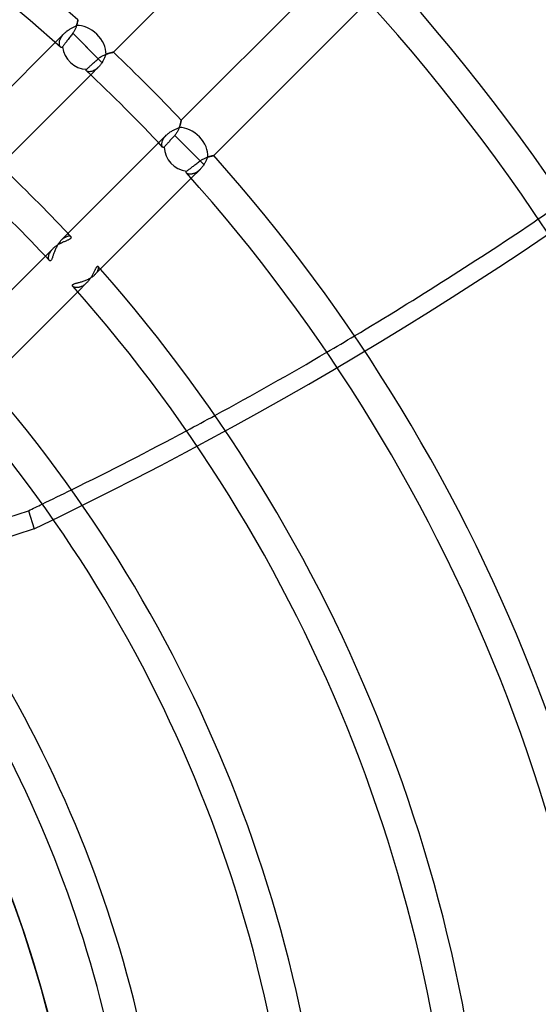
# Model space of a CAD drawing. Header units: millimetres. Extents: x -156 to 156, y -156 to 156.
# Tile 45 of 68: x 34 to 50, y 9 to 40. Entities that reach past the tile are written whole.
import ezdxf

# ---------------------------------------------------------------- set-up
doc = ezdxf.new("R2010")
doc.units = ezdxf.units.MM
doc.layers.add('MAIN-1', color=7, linetype='Continuous')

msp = doc.modelspace()

# ---------------------------------------------------------------- linework, layer by layer
at = {"layer": 'MAIN-1'}
for p, q in [((36.896, 39.017), (41.706, 43.827)), ((43.827, 41.706), (39.017, 36.896)), ((40.034, 35.791), (44.849, 40.606)), ((35.774, 39.952), (35.771, 39.936)), ((35.772, 39.941), (35.775, 39.953)), ((35.778, 39.967), (35.774, 39.952)), ((35.775, 39.953), (35.777, 39.966)), ((35.777, 39.966), (35.78, 39.977)), ((35.781, 39.98), (35.778, 39.967)), ((35.78, 39.977), (35.782, 39.987)), ((35.783, 39.992), (35.781, 39.98)), ((35.782, 39.987), (35.784, 39.997)), ((35.785, 40.003), (35.783, 39.992)), ((35.784, 39.997), (35.786, 40.005)), ((35.787, 40.012), (35.785, 40.003)), ((35.786, 40.005), (35.787, 40.013)), ((35.788, 40.02), (35.787, 40.012)), ((35.787, 40.013), (35.788, 40.019)), ((35.79, 40.026), (35.788, 40.02)), ((35.788, 40.019), (35.789, 40.024)), ((35.789, 40.024), (35.79, 40.028)), ((35.791, 40.033), (35.79, 40.03)), ((35.79, 40.028), (35.791, 40.031)), ((35.79, 40.03), (35.79, 40.026)), ((35.791, 40.034), (35.791, 40.033)), ((35.791, 40.033), (35.791, 40.034)), ((35.791, 40.031), (35.791, 40.033)), ((35.399, 39.639), (35.418, 39.656)), ((35.418, 39.656), (35.438, 39.672)), ((35.438, 39.672), (35.459, 39.687)), ((35.459, 39.687), (35.48, 39.702)), ((35.48, 39.702), (35.501, 39.716)), ((35.501, 39.716), (35.522, 39.73)), ((35.522, 39.73), (35.544, 39.744)), ((35.544, 39.744), (35.565, 39.756)), ((35.565, 39.756), (35.586, 39.768)), ((35.586, 39.768), (35.608, 39.78)), ((35.608, 39.78), (35.629, 39.791)), ((35.629, 39.791), (35.65, 39.802)), ((35.658, 39.65), (35.644, 39.629)), ((35.65, 39.802), (35.67, 39.812)), ((35.671, 39.672), (35.658, 39.65)), ((35.67, 39.812), (35.69, 39.822)), ((35.683, 39.693), (35.671, 39.672)), ((35.694, 39.715), (35.683, 39.693)), ((35.69, 39.822), (35.71, 39.831)), ((35.704, 39.737), (35.694, 39.715)), ((35.714, 39.758), (35.704, 39.737)), ((35.71, 39.831), (35.729, 39.841)), ((35.723, 39.78), (35.714, 39.758)), ((35.731, 39.801), (35.723, 39.78)), ((35.729, 39.841), (35.747, 39.849)), ((35.738, 39.822), (35.731, 39.801)), ((35.745, 39.843), (35.738, 39.822)), ((35.751, 39.863), (35.745, 39.843)), ((35.747, 39.849), (35.752, 39.866)), ((35.757, 39.882), (35.751, 39.863)), ((35.752, 39.866), (35.757, 39.882)), ((35.762, 39.901), (35.757, 39.882)), ((35.757, 39.882), (35.761, 39.898)), ((35.761, 39.898), (35.765, 39.913)), ((35.766, 39.919), (35.762, 39.901)), ((35.765, 39.913), (35.768, 39.927)), ((35.771, 39.936), (35.766, 39.919)), ((35.768, 39.927), (35.772, 39.941)), ((35.362, 39.604), (35.083, 39.325)), ((35.212, 39.325), (35.215, 39.347)), ((35.215, 39.347), (35.219, 39.369)), ((35.219, 39.369), (35.226, 39.392)), ((35.226, 39.392), (35.234, 39.415)), ((35.234, 39.415), (35.243, 39.438)), ((35.243, 39.438), (35.255, 39.462)), ((35.255, 39.462), (35.268, 39.486)), ((35.268, 39.486), (35.284, 39.511)), ((35.284, 39.511), (35.301, 39.535)), ((35.301, 39.535), (35.32, 39.558)), ((35.32, 39.558), (35.34, 39.582)), ((35.34, 39.582), (35.362, 39.604)), ((35.362, 39.604), (35.38, 39.622)), ((35.38, 39.622), (35.399, 39.639)), ((35.429, 39.347), (35.411, 39.323)), ((35.448, 39.371), (35.429, 39.347)), ((35.466, 39.395), (35.448, 39.371)), ((35.485, 39.42), (35.466, 39.395)), ((35.505, 39.446), (35.485, 39.42)), ((35.526, 39.473), (35.505, 39.446)), ((35.546, 39.501), (35.526, 39.473)), ((35.567, 39.528), (35.546, 39.501)), ((35.587, 39.554), (35.567, 39.528)), ((35.607, 39.581), (35.587, 39.554)), ((35.628, 39.608), (35.607, 39.581)), ((35.644, 39.629), (35.628, 39.608)), ((35.628, 39.608), (36.557, 38.679)), ((35.083, 39.325), (32.079, 36.322)), ((35.21, 39.305), (35.212, 39.325)), ((35.21, 39.285), (35.21, 39.305)), ((35.212, 39.267), (35.21, 39.285)), ((35.214, 39.249), (35.212, 39.267)), ((35.218, 39.233), (35.214, 39.249)), ((35.223, 39.219), (35.218, 39.233)), ((35.228, 39.205), (35.223, 39.219)), ((35.235, 39.194), (35.228, 39.205)), ((35.242, 39.184), (35.235, 39.194)), ((35.249, 39.176), (35.242, 39.184)), ((35.255, 39.172), (35.249, 39.176)), ((35.26, 39.169), (35.255, 39.172)), ((35.266, 39.166), (35.26, 39.169)), ((35.272, 39.165), (35.266, 39.166)), ((35.278, 39.165), (35.272, 39.165)), ((35.284, 39.166), (35.278, 39.165)), ((35.29, 39.169), (35.284, 39.166)), ((35.295, 39.173), (35.29, 39.169)), ((35.301, 39.178), (35.295, 39.173)), ((35.306, 39.185), (35.301, 39.178)), ((35.315, 39.197), (35.306, 39.185)), ((35.326, 39.211), (35.315, 39.197)), ((35.338, 39.226), (35.326, 39.211)), ((35.351, 39.243), (35.338, 39.226)), ((35.364, 39.261), (35.351, 39.243)), ((35.379, 39.28), (35.364, 39.261)), ((35.394, 39.301), (35.379, 39.28)), ((35.411, 39.323), (35.394, 39.301)), ((36.027, 39.209), (36.557, 38.679)), ((36.304, 38.705), (36.328, 38.727)), ((36.328, 38.727), (36.352, 38.749)), ((36.352, 38.749), (36.376, 38.771)), ((36.376, 38.771), (36.4, 38.792)), ((36.4, 38.792), (36.423, 38.813)), ((36.423, 38.813), (36.444, 38.832)), ((36.444, 38.832), (36.466, 38.849)), ((36.466, 38.849), (36.489, 38.865)), ((36.489, 38.865), (36.512, 38.88)), ((36.512, 38.88), (36.535, 38.894)), ((36.535, 38.894), (36.558, 38.907)), ((36.566, 38.735), (36.552, 38.712)), ((36.558, 38.907), (36.582, 38.918)), ((36.578, 38.757), (36.566, 38.735)), ((36.59, 38.78), (36.578, 38.757)), ((36.582, 38.918), (36.605, 38.929)), ((36.602, 38.803), (36.59, 38.78)), ((36.613, 38.825), (36.602, 38.803)), ((36.605, 38.929), (36.629, 38.939)), ((36.623, 38.848), (36.613, 38.825)), ((36.633, 38.87), (36.623, 38.848)), ((36.629, 38.939), (36.652, 38.948)), ((36.643, 38.892), (36.633, 38.87)), ((36.652, 38.913), (36.643, 38.892)), ((36.652, 38.948), (36.675, 38.957)), ((36.66, 38.934), (36.652, 38.913)), ((36.669, 38.955), (36.66, 38.934)), ((36.688, 38.962), (36.669, 38.955)), ((36.675, 38.957), (36.698, 38.965)), ((36.707, 38.968), (36.688, 38.962)), ((36.698, 38.965), (36.72, 38.972)), ((36.726, 38.974), (36.707, 38.968)), ((36.72, 38.972), (36.741, 38.979)), ((36.744, 38.98), (36.726, 38.974)), ((36.741, 38.979), (36.762, 38.985)), ((36.762, 38.985), (36.744, 38.98)), ((36.762, 38.985), (36.781, 38.99)), ((36.779, 38.989), (36.762, 38.985)), ((36.795, 38.994), (36.779, 38.989)), ((36.781, 38.99), (36.799, 38.995)), ((36.81, 38.998), (36.795, 38.994)), ((36.799, 38.995), (36.816, 38.999)), ((36.824, 39.001), (36.81, 38.998)), ((36.816, 38.999), (36.832, 39.003)), ((36.837, 39.004), (36.824, 39.001)), ((36.832, 39.003), (36.847, 39.007)), ((36.849, 39.007), (36.837, 39.004)), ((36.847, 39.007), (36.859, 39.009)), ((36.86, 39.01), (36.849, 39.007)), ((36.859, 39.009), (36.87, 39.012)), ((36.869, 39.012), (36.86, 39.01)), ((36.877, 39.013), (36.869, 39.012)), ((36.87, 39.012), (36.879, 39.014)), ((36.884, 39.015), (36.877, 39.013)), ((36.879, 39.014), (36.887, 39.015)), ((36.889, 39.016), (36.884, 39.015)), ((36.887, 39.015), (36.892, 39.017)), ((36.893, 39.017), (36.889, 39.016)), ((36.892, 39.017), (36.895, 39.017)), ((36.895, 39.017), (36.893, 39.017)), ((36.895, 39.017), (36.896, 39.017)), ((36.896, 39.017), (36.895, 39.017)), ((36.044, 38.459), (36.045, 38.464)), ((36.045, 38.454), (36.044, 38.459)), ((36.045, 38.464), (36.047, 38.469)), ((36.046, 38.449), (36.045, 38.454)), ((36.048, 38.444), (36.046, 38.449)), ((36.047, 38.469), (36.05, 38.474)), ((36.051, 38.44), (36.048, 38.444)), ((36.05, 38.474), (36.054, 38.479)), ((36.056, 38.435), (36.051, 38.44)), ((36.054, 38.479), (36.059, 38.485)), ((36.063, 38.43), (36.056, 38.435)), ((36.059, 38.485), (36.069, 38.493)), ((36.071, 38.425), (36.063, 38.43)), ((36.069, 38.493), (36.08, 38.504)), ((36.081, 38.42), (36.071, 38.425)), ((36.08, 38.504), (36.093, 38.515)), ((36.092, 38.416), (36.081, 38.42)), ((36.105, 38.413), (36.092, 38.416)), ((36.093, 38.515), (36.108, 38.528)), ((36.108, 38.528), (36.123, 38.542)), ((36.123, 38.542), (36.139, 38.557)), ((36.139, 38.557), (36.156, 38.572)), ((36.156, 38.572), (36.175, 38.589)), ((36.175, 38.589), (36.195, 38.607)), ((36.202, 38.415), (36.184, 38.412)), ((36.189, 38.31), (36.427, 38.548)), ((36.195, 38.607), (36.216, 38.626)), ((36.221, 38.42), (36.202, 38.415)), ((36.216, 38.626), (36.237, 38.645)), ((36.241, 38.426), (36.221, 38.42)), ((36.237, 38.645), (36.259, 38.665)), ((36.261, 38.434), (36.241, 38.426)), ((36.259, 38.665), (36.28, 38.684)), ((36.281, 38.443), (36.261, 38.434)), ((36.28, 38.684), (36.304, 38.705)), ((36.302, 38.453), (36.281, 38.443)), ((36.323, 38.465), (36.302, 38.453)), ((36.344, 38.479), (36.323, 38.465)), ((36.365, 38.494), (36.344, 38.479)), ((36.386, 38.511), (36.365, 38.494)), ((36.407, 38.529), (36.386, 38.511)), ((36.427, 38.548), (36.407, 38.529)), ((36.444, 38.566), (36.427, 38.548)), ((36.461, 38.585), (36.444, 38.566)), ((36.478, 38.605), (36.461, 38.585)), ((36.494, 38.625), (36.478, 38.605)), ((36.509, 38.646), (36.494, 38.625)), ((36.524, 38.668), (36.509, 38.646)), ((36.538, 38.69), (36.524, 38.668)), ((36.552, 38.712), (36.538, 38.69)), ((33.148, 35.27), (36.189, 38.31)), ((36.119, 38.411), (36.105, 38.413)), ((36.133, 38.41), (36.119, 38.411)), ((36.149, 38.409), (36.133, 38.41)), ((36.166, 38.41), (36.149, 38.409)), ((36.184, 38.412), (36.166, 38.41)), ((39.015, 36.884), (39.013, 36.877)), ((39.013, 36.877), (39.015, 36.884)), ((39.016, 36.889), (39.015, 36.884)), ((39.015, 36.884), (39.016, 36.889)), ((39.017, 36.893), (39.016, 36.889)), ((39.016, 36.889), (39.017, 36.893)), ((39.017, 36.896), (39.017, 36.895)), ((39.017, 36.895), (39.017, 36.896)), ((39.017, 36.895), (39.017, 36.893)), ((39.017, 36.893), (39.017, 36.895)), ((38.722, 36.558), (38.746, 36.572)), ((38.746, 36.572), (38.77, 36.585)), ((38.77, 36.585), (38.794, 36.597)), ((38.794, 36.597), (38.818, 36.609)), ((38.818, 36.609), (38.842, 36.62)), ((38.842, 36.62), (38.865, 36.631)), ((38.865, 36.631), (38.889, 36.641)), ((38.889, 36.641), (38.911, 36.651)), ((38.919, 36.583), (38.909, 36.562)), ((38.911, 36.651), (38.933, 36.66)), ((38.928, 36.603), (38.919, 36.583)), ((38.937, 36.624), (38.928, 36.603)), ((38.933, 36.66), (38.955, 36.669)), ((38.945, 36.644), (38.937, 36.624)), ((38.953, 36.664), (38.945, 36.644)), ((38.96, 36.684), (38.953, 36.664)), ((38.955, 36.669), (38.962, 36.688)), ((38.967, 36.703), (38.96, 36.684)), ((38.962, 36.688), (38.968, 36.707)), ((38.973, 36.722), (38.967, 36.703)), ((38.968, 36.707), (38.974, 36.726)), ((38.979, 36.741), (38.973, 36.722)), ((38.974, 36.726), (38.98, 36.744)), ((38.984, 36.759), (38.979, 36.741)), ((38.98, 36.744), (38.985, 36.762)), ((38.989, 36.776), (38.984, 36.759)), ((38.985, 36.762), (38.989, 36.778)), ((38.989, 36.778), (38.994, 36.794)), ((38.993, 36.792), (38.989, 36.776)), ((38.997, 36.808), (38.993, 36.792)), ((38.994, 36.794), (38.998, 36.809)), ((39.001, 36.822), (38.997, 36.808)), ((38.998, 36.809), (39.001, 36.823)), ((39.001, 36.823), (39.004, 36.837)), ((39.004, 36.835), (39.001, 36.822)), ((39.007, 36.848), (39.004, 36.835)), ((39.004, 36.837), (39.007, 36.848)), ((39.009, 36.859), (39.007, 36.848)), ((39.007, 36.848), (39.009, 36.859)), ((39.009, 36.859), (39.012, 36.869)), ((39.012, 36.868), (39.009, 36.859)), ((39.013, 36.877), (39.012, 36.868)), ((39.012, 36.869), (39.013, 36.877)), ((38.548, 36.427), (38.31, 36.189)), ((38.43, 36.252), (38.44, 36.276)), ((38.44, 36.276), (38.453, 36.301)), ((38.453, 36.301), (38.467, 36.327)), ((38.467, 36.327), (38.484, 36.352)), ((38.484, 36.352), (38.504, 36.377)), ((38.504, 36.377), (38.525, 36.402)), ((38.525, 36.402), (38.548, 36.427)), ((38.548, 36.427), (38.567, 36.445)), ((38.567, 36.445), (38.587, 36.463)), ((38.587, 36.463), (38.608, 36.48)), ((38.608, 36.48), (38.63, 36.497)), ((38.63, 36.497), (38.652, 36.513)), ((38.652, 36.513), (38.675, 36.529)), ((38.684, 36.28), (38.665, 36.259)), ((38.675, 36.529), (38.698, 36.544)), ((38.705, 36.304), (38.684, 36.28)), ((38.698, 36.544), (38.722, 36.558)), ((38.727, 36.328), (38.705, 36.304)), ((38.749, 36.352), (38.727, 36.328)), ((38.771, 36.376), (38.749, 36.352)), ((38.792, 36.4), (38.771, 36.376)), ((38.813, 36.423), (38.792, 36.4)), ((38.829, 36.441), (38.813, 36.423)), ((38.813, 36.423), (39.739, 35.497)), ((38.845, 36.461), (38.829, 36.441)), ((38.859, 36.481), (38.845, 36.461)), ((38.873, 36.501), (38.859, 36.481)), ((38.886, 36.521), (38.873, 36.501)), ((38.898, 36.542), (38.886, 36.521)), ((38.909, 36.562), (38.898, 36.542)), ((38.31, 36.189), (35.27, 33.148)), ((38.409, 36.141), (38.41, 36.161)), ((38.411, 36.122), (38.409, 36.141)), ((38.41, 36.161), (38.412, 36.182)), ((38.413, 36.105), (38.411, 36.122)), ((38.412, 36.182), (38.416, 36.205)), ((38.417, 36.089), (38.413, 36.105)), ((38.416, 36.205), (38.422, 36.228)), ((38.422, 36.076), (38.417, 36.089)), ((38.422, 36.228), (38.43, 36.252)), ((38.429, 36.065), (38.422, 36.076)), ((38.435, 36.056), (38.429, 36.065)), ((38.439, 36.052), (38.435, 36.056)), ((38.444, 36.049), (38.439, 36.052)), ((38.448, 36.046), (38.444, 36.049)), ((38.452, 36.045), (38.448, 36.046)), ((38.457, 36.044), (38.452, 36.045)), ((38.461, 36.044), (38.457, 36.044)), ((38.466, 36.045), (38.461, 36.044)), ((38.471, 36.047), (38.466, 36.045)), ((38.475, 36.05), (38.471, 36.047)), ((38.48, 36.054), (38.475, 36.05)), ((38.485, 36.059), (38.48, 36.054)), ((38.493, 36.069), (38.485, 36.059)), ((38.504, 36.08), (38.493, 36.069)), ((38.515, 36.093), (38.504, 36.08)), ((38.528, 36.108), (38.515, 36.093)), ((38.542, 36.123), (38.528, 36.108)), ((38.557, 36.139), (38.542, 36.123)), ((38.572, 36.156), (38.557, 36.139)), ((38.589, 36.175), (38.572, 36.156)), ((38.607, 36.195), (38.589, 36.175)), ((38.626, 36.216), (38.607, 36.195)), ((38.645, 36.237), (38.626, 36.216)), ((38.665, 36.259), (38.645, 36.237)), ((39.209, 36.027), (39.739, 35.497)), ((39.629, 35.644), (39.651, 35.658)), ((39.651, 35.658), (39.673, 35.672)), ((39.673, 35.672), (39.696, 35.684)), ((39.696, 35.684), (39.718, 35.696)), ((39.718, 35.696), (39.74, 35.706)), ((39.74, 35.706), (39.762, 35.716)), ((39.762, 35.716), (39.784, 35.724)), ((39.784, 35.724), (39.806, 35.732)), ((39.81, 35.666), (39.799, 35.644)), ((39.806, 35.732), (39.827, 35.74)), ((39.82, 35.687), (39.81, 35.666)), ((39.83, 35.708), (39.82, 35.687)), ((39.827, 35.74), (39.847, 35.746)), ((39.84, 35.728), (39.83, 35.708)), ((39.849, 35.747), (39.84, 35.728)), ((39.847, 35.746), (39.867, 35.752)), ((39.866, 35.752), (39.849, 35.747)), ((39.882, 35.757), (39.866, 35.752)), ((39.867, 35.752), (39.886, 35.758)), ((39.897, 35.761), (39.882, 35.757)), ((39.886, 35.758), (39.905, 35.763)), ((39.912, 35.765), (39.897, 35.761)), ((39.905, 35.763), (39.922, 35.767)), ((39.927, 35.768), (39.912, 35.765)), ((39.922, 35.767), (39.939, 35.771)), ((39.941, 35.772), (39.927, 35.768)), ((39.939, 35.771), (39.954, 35.775)), ((39.953, 35.775), (39.941, 35.772)), ((39.966, 35.777), (39.953, 35.775)), ((39.954, 35.775), (39.968, 35.778)), ((39.977, 35.78), (39.966, 35.777)), ((39.968, 35.778), (39.982, 35.781)), ((39.987, 35.782), (39.977, 35.78)), ((39.982, 35.781), (39.993, 35.783)), ((39.997, 35.784), (39.987, 35.782)), ((39.993, 35.783), (40.004, 35.785)), ((40.005, 35.786), (39.997, 35.784)), ((40.004, 35.785), (40.013, 35.787)), ((40.013, 35.787), (40.005, 35.786)), ((40.013, 35.787), (40.02, 35.789)), ((40.019, 35.788), (40.013, 35.787)), ((40.024, 35.789), (40.019, 35.788)), ((40.02, 35.789), (40.026, 35.79)), ((40.028, 35.79), (40.024, 35.789)), ((40.026, 35.79), (40.03, 35.79)), ((40.031, 35.791), (40.028, 35.79)), ((40.03, 35.79), (40.033, 35.791)), ((40.033, 35.791), (40.031, 35.791)), ((40.033, 35.791), (40.034, 35.791)), ((40.034, 35.791), (40.033, 35.791)), ((39.226, 35.338), (39.243, 35.351)), ((39.243, 35.351), (39.261, 35.364)), ((39.261, 35.364), (39.28, 35.379)), ((39.28, 35.379), (39.301, 35.394)), ((39.301, 35.394), (39.323, 35.411)), ((39.323, 35.411), (39.347, 35.429)), ((39.325, 35.083), (39.604, 35.362)), ((39.347, 35.429), (39.371, 35.448)), ((39.371, 35.448), (39.395, 35.466)), ((39.395, 35.466), (39.42, 35.485)), ((39.42, 35.485), (39.446, 35.505)), ((39.446, 35.505), (39.473, 35.526)), ((39.473, 35.526), (39.501, 35.546)), ((39.501, 35.546), (39.528, 35.567)), ((39.528, 35.567), (39.554, 35.587)), ((39.554, 35.587), (39.581, 35.607)), ((39.585, 35.343), (39.565, 35.325)), ((39.581, 35.607), (39.608, 35.628)), ((39.604, 35.362), (39.585, 35.343)), ((39.623, 35.381), (39.604, 35.362)), ((39.608, 35.628), (39.629, 35.644)), ((39.641, 35.401), (39.623, 35.381)), ((39.658, 35.421), (39.641, 35.401)), ((39.675, 35.443), (39.658, 35.421)), ((39.691, 35.464), (39.675, 35.443)), ((39.707, 35.487), (39.691, 35.464)), ((39.722, 35.509), (39.707, 35.487)), ((39.736, 35.532), (39.722, 35.509)), ((39.75, 35.554), (39.736, 35.532)), ((39.763, 35.577), (39.75, 35.554)), ((39.776, 35.599), (39.763, 35.577)), ((39.788, 35.622), (39.776, 35.599)), ((39.799, 35.644), (39.788, 35.622)), ((36.322, 32.079), (39.325, 35.083)), ((39.165, 35.278), (39.166, 35.284)), ((39.165, 35.272), (39.165, 35.278)), ((39.166, 35.266), (39.165, 35.272)), ((39.166, 35.284), (39.169, 35.29)), ((39.169, 35.26), (39.166, 35.266)), ((39.169, 35.29), (39.173, 35.295)), ((39.172, 35.255), (39.169, 35.26)), ((39.176, 35.249), (39.172, 35.255)), ((39.173, 35.295), (39.178, 35.301)), ((39.183, 35.243), (39.176, 35.249)), ((39.178, 35.301), (39.185, 35.306)), ((39.191, 35.237), (39.183, 35.243)), ((39.185, 35.306), (39.197, 35.315)), ((39.199, 35.232), (39.191, 35.237)), ((39.197, 35.315), (39.211, 35.326)), ((39.209, 35.227), (39.199, 35.232)), ((39.221, 35.222), (39.209, 35.227)), ((39.211, 35.326), (39.226, 35.338)), ((39.233, 35.218), (39.221, 35.222)), ((39.246, 35.215), (39.233, 35.218)), ((39.26, 35.213), (39.246, 35.215)), ((39.275, 35.211), (39.26, 35.213)), ((39.292, 35.21), (39.275, 35.211)), ((39.308, 35.21), (39.292, 35.21)), ((39.326, 35.212), (39.308, 35.21)), ((39.344, 35.214), (39.326, 35.212)), ((39.363, 35.218), (39.344, 35.214)), ((39.382, 35.223), (39.363, 35.218)), ((39.402, 35.229), (39.382, 35.223)), ((39.422, 35.236), (39.402, 35.229)), ((39.442, 35.245), (39.422, 35.236)), ((39.463, 35.255), (39.442, 35.245)), ((39.483, 35.267), (39.463, 35.255)), ((39.504, 35.279), (39.483, 35.267)), ((39.524, 35.293), (39.504, 35.279)), ((39.545, 35.309), (39.524, 35.293)), ((39.565, 35.325), (39.545, 35.309)), ((35.331, 33.202), (35.311, 33.186)), ((35.352, 33.216), (35.331, 33.202)), ((35.372, 33.229), (35.352, 33.216)), ((35.393, 33.24), (35.372, 33.229)), ((35.412, 33.25), (35.393, 33.24)), ((35.432, 33.258), (35.412, 33.25)), ((35.45, 33.264), (35.432, 33.258)), ((35.468, 33.268), (35.45, 33.264)), ((35.485, 33.272), (35.468, 33.268)), ((35.501, 33.274), (35.485, 33.272)), ((35.516, 33.274), (35.501, 33.274)), ((35.53, 33.273), (35.516, 33.274)), ((35.543, 33.272), (35.53, 33.273)), ((35.54, 33.189), (35.551, 33.196)), ((35.554, 33.269), (35.543, 33.272)), ((35.551, 33.196), (35.561, 33.203)), ((35.564, 33.265), (35.554, 33.269)), ((35.561, 33.203), (35.57, 33.211)), ((35.572, 33.26), (35.564, 33.265)), ((35.57, 33.211), (35.576, 33.218)), ((35.578, 33.255), (35.572, 33.26)), ((35.576, 33.218), (35.581, 33.225)), ((35.582, 33.25), (35.578, 33.255)), ((35.581, 33.225), (35.584, 33.231)), ((35.584, 33.244), (35.582, 33.25)), ((35.585, 33.238), (35.584, 33.244)), ((35.584, 33.231), (35.585, 33.238)), ((35.012, 32.891), (34.773, 32.652)), ((34.994, 32.872), (35.012, 32.891)), ((35.012, 32.891), (35.031, 32.909)), ((35.031, 32.909), (35.052, 32.927)), ((35.052, 32.927), (35.073, 32.945)), ((35.073, 32.945), (35.094, 32.962)), ((35.102, 32.901), (35.09, 32.873)), ((35.094, 32.962), (35.117, 32.978)), ((35.116, 32.928), (35.102, 32.901)), ((35.13, 32.955), (35.116, 32.928)), ((35.117, 32.978), (35.139, 32.993)), ((35.145, 32.982), (35.13, 32.955)), ((35.139, 32.993), (35.163, 33.008)), ((35.16, 33.008), (35.145, 32.982)), ((35.177, 33.034), (35.16, 33.008)), ((35.163, 33.008), (35.186, 33.023)), ((35.194, 33.059), (35.177, 33.034)), ((35.186, 33.023), (35.21, 33.036)), ((35.212, 33.083), (35.194, 33.059)), ((35.21, 33.036), (35.234, 33.049)), ((35.231, 33.106), (35.212, 33.083)), ((35.25, 33.128), (35.231, 33.106)), ((35.234, 33.049), (35.258, 33.062)), ((35.27, 33.148), (35.25, 33.128)), ((35.258, 33.062), (35.282, 33.074)), ((35.29, 33.168), (35.27, 33.148)), ((35.282, 33.074), (35.306, 33.085)), ((35.311, 33.186), (35.29, 33.168)), ((35.306, 33.085), (35.33, 33.096)), ((35.33, 33.096), (35.353, 33.106)), ((35.353, 33.106), (35.375, 33.115)), ((35.375, 33.115), (35.397, 33.125)), ((35.397, 33.125), (35.419, 33.134)), ((35.419, 33.134), (35.439, 33.142)), ((35.439, 33.142), (35.459, 33.15)), ((35.459, 33.15), (35.477, 33.158)), ((35.477, 33.158), (35.495, 33.166)), ((35.495, 33.166), (35.511, 33.174)), ((35.511, 33.174), (35.526, 33.181)), ((35.526, 33.181), (35.54, 33.189)), ((34.773, 32.652), (31.734, 29.612)), ((34.873, 32.621), (34.875, 32.638)), ((34.873, 32.606), (34.873, 32.621)), ((34.874, 32.591), (34.873, 32.606)), ((34.875, 32.577), (34.874, 32.591)), ((34.875, 32.638), (34.877, 32.655)), ((34.877, 32.564), (34.875, 32.577)), ((34.877, 32.655), (34.881, 32.673)), ((34.881, 32.673), (34.886, 32.692)), ((34.886, 32.692), (34.892, 32.711)), ((34.892, 32.711), (34.9, 32.731)), ((34.9, 32.731), (34.909, 32.751)), ((34.909, 32.751), (34.92, 32.771)), ((34.92, 32.771), (34.932, 32.791)), ((34.932, 32.791), (34.945, 32.811)), ((34.945, 32.811), (34.96, 32.832)), ((34.96, 32.832), (34.976, 32.852)), ((34.976, 32.852), (34.994, 32.872)), ((34.985, 32.588), (34.978, 32.57)), ((34.992, 32.606), (34.985, 32.588)), ((34.999, 32.627), (34.992, 32.606)), ((35.006, 32.648), (34.999, 32.627)), ((35.014, 32.67), (35.006, 32.648)), ((35.021, 32.693), (35.014, 32.67)), ((35.029, 32.717), (35.021, 32.693)), ((35.038, 32.742), (35.029, 32.717)), ((35.047, 32.767), (35.038, 32.742)), ((35.056, 32.793), (35.047, 32.767)), ((35.067, 32.819), (35.056, 32.793)), ((35.078, 32.846), (35.067, 32.819)), ((35.09, 32.873), (35.078, 32.846)), ((34.881, 32.552), (34.877, 32.564)), ((34.884, 32.541), (34.881, 32.552)), ((34.889, 32.532), (34.884, 32.541)), ((34.894, 32.523), (34.889, 32.532)), ((34.9, 32.516), (34.894, 32.523)), ((34.906, 32.511), (34.9, 32.516)), ((34.913, 32.507), (34.906, 32.511)), ((34.92, 32.505), (34.913, 32.507)), ((34.927, 32.505), (34.92, 32.505)), ((34.934, 32.508), (34.927, 32.505)), ((34.942, 32.513), (34.934, 32.508)), ((34.949, 32.52), (34.942, 32.513)), ((34.957, 32.529), (34.949, 32.52)), ((34.964, 32.541), (34.957, 32.529)), ((34.971, 32.555), (34.964, 32.541)), ((34.978, 32.57), (34.971, 32.555)), ((36.348, 32.274), (36.34, 32.26)), ((36.356, 32.287), (36.348, 32.274)), ((36.363, 32.298), (36.356, 32.287)), ((36.37, 32.308), (36.363, 32.298)), ((36.377, 32.317), (36.37, 32.308)), ((36.384, 32.324), (36.377, 32.317)), ((36.39, 32.329), (36.384, 32.324)), ((36.396, 32.333), (36.39, 32.329)), ((36.402, 32.335), (36.396, 32.333)), ((36.408, 32.336), (36.402, 32.335)), ((36.413, 32.335), (36.408, 32.336)), ((36.417, 32.333), (36.413, 32.335)), ((36.421, 32.329), (36.417, 32.333)), ((36.425, 32.324), (36.421, 32.329)), ((36.428, 32.317), (36.425, 32.324)), ((36.43, 32.309), (36.428, 32.317)), ((36.432, 32.3), (36.43, 32.309)), ((36.43, 32.267), (36.432, 32.279)), ((36.432, 32.29), (36.432, 32.3)), ((36.432, 32.279), (36.432, 32.29)), ((36.144, 31.951), (36.17, 31.965)), ((36.182, 31.966), (36.167, 31.945)), ((36.17, 31.965), (36.194, 31.98)), ((36.196, 31.987), (36.182, 31.966)), ((36.194, 31.98), (36.218, 31.995)), ((36.209, 32.009), (36.196, 31.987)), ((36.222, 32.031), (36.209, 32.009)), ((36.218, 31.995), (36.241, 32.011)), ((36.234, 32.052), (36.222, 32.031)), ((36.246, 32.073), (36.234, 32.052)), ((36.241, 32.011), (36.263, 32.028)), ((36.257, 32.094), (36.246, 32.073)), ((36.268, 32.115), (36.257, 32.094)), ((36.263, 32.028), (36.284, 32.044)), ((36.278, 32.136), (36.268, 32.115)), ((36.288, 32.155), (36.278, 32.136)), ((36.284, 32.044), (36.304, 32.062)), ((36.297, 32.175), (36.288, 32.155)), ((36.307, 32.193), (36.297, 32.175)), ((36.304, 32.062), (36.322, 32.079)), ((36.315, 32.211), (36.307, 32.193)), ((36.324, 32.229), (36.315, 32.211)), ((36.322, 32.079), (36.338, 32.096)), ((36.332, 32.245), (36.324, 32.229)), ((36.34, 32.26), (36.332, 32.245)), ((36.338, 32.096), (36.353, 32.113)), ((36.353, 32.113), (36.366, 32.13)), ((36.366, 32.13), (36.378, 32.146)), ((36.378, 32.146), (36.389, 32.163)), ((36.389, 32.163), (36.399, 32.179)), ((36.399, 32.179), (36.407, 32.195)), ((36.407, 32.195), (36.414, 32.211)), ((36.414, 32.211), (36.42, 32.226)), ((36.42, 32.226), (36.425, 32.24)), ((36.425, 32.24), (36.428, 32.254)), ((36.428, 32.254), (36.43, 32.267)), ((35.619, 31.743), (35.621, 31.75)), ((35.619, 31.735), (35.619, 31.743)), ((35.621, 31.728), (35.619, 31.735)), ((35.621, 31.75), (35.625, 31.757)), ((35.625, 31.721), (35.621, 31.728)), ((35.625, 31.757), (35.631, 31.765)), ((35.631, 31.714), (35.625, 31.721)), ((35.631, 31.765), (35.639, 31.771)), ((35.637, 31.707), (35.631, 31.714)), ((35.645, 31.701), (35.637, 31.707)), ((35.639, 31.771), (35.649, 31.778)), ((35.654, 31.696), (35.645, 31.701)), ((35.649, 31.778), (35.661, 31.784)), ((35.664, 31.69), (35.654, 31.696)), ((35.661, 31.784), (35.674, 31.79)), ((35.675, 31.686), (35.664, 31.69)), ((35.674, 31.79), (35.69, 31.796)), ((35.687, 31.682), (35.675, 31.686)), ((35.7, 31.678), (35.687, 31.682)), ((35.69, 31.796), (35.707, 31.802)), ((35.714, 31.675), (35.7, 31.678)), ((35.707, 31.802), (35.725, 31.807)), ((35.729, 31.673), (35.714, 31.675)), ((35.725, 31.807), (35.744, 31.813)), ((35.745, 31.672), (35.729, 31.673)), ((35.744, 31.813), (35.765, 31.818)), ((35.761, 31.672), (35.745, 31.672)), ((35.778, 31.673), (35.761, 31.672)), ((35.765, 31.818), (35.786, 31.824)), ((35.796, 31.675), (35.778, 31.673)), ((35.784, 31.541), (36.068, 31.826)), ((35.786, 31.824), (35.808, 31.83)), ((35.814, 31.678), (35.796, 31.675)), ((35.808, 31.83), (35.831, 31.836)), ((35.833, 31.682), (35.814, 31.678)), ((35.831, 31.836), (35.855, 31.842)), ((35.852, 31.687), (35.833, 31.682)), ((35.871, 31.694), (35.852, 31.687)), ((35.855, 31.842), (35.88, 31.849)), ((35.891, 31.702), (35.871, 31.694)), ((35.88, 31.849), (35.905, 31.857)), ((35.91, 31.711), (35.891, 31.702)), ((35.905, 31.857), (35.931, 31.864)), ((35.93, 31.721), (35.91, 31.711)), ((35.951, 31.732), (35.93, 31.721)), ((35.931, 31.864), (35.957, 31.873)), ((35.971, 31.745), (35.951, 31.732)), ((35.957, 31.873), (35.984, 31.882)), ((35.991, 31.759), (35.971, 31.745)), ((35.984, 31.882), (36.011, 31.892)), ((36.011, 31.774), (35.991, 31.759)), ((36.011, 31.892), (36.038, 31.902)), ((36.03, 31.79), (36.011, 31.774)), ((36.049, 31.808), (36.03, 31.79)), ((36.038, 31.902), (36.065, 31.914)), ((36.068, 31.826), (36.049, 31.808)), ((36.065, 31.914), (36.092, 31.925)), ((36.086, 31.844), (36.068, 31.826)), ((36.104, 31.863), (36.086, 31.844)), ((36.092, 31.925), (36.118, 31.938)), ((36.12, 31.883), (36.104, 31.863)), ((36.118, 31.938), (36.144, 31.951)), ((36.136, 31.903), (36.12, 31.883)), ((36.152, 31.924), (36.136, 31.903)), ((36.167, 31.945), (36.152, 31.924)), ((32.785, 28.542), (35.784, 31.541)), ((30.705, 23.556), (34.242, 24.705)), ((34.242, 24.705), (34.423, 24.146)), ((34.423, 24.146), (16.876, 18.444))]:
    msp.add_line(p, q, dxfattribs=at)
for radius, start, end in [(105, 0, 180.00002), (101, 270.00002, 89.99998), (101, 0, 89.99998), (100, 0, 89.99998), (100, 270.00002, 89.99998), (53.7, 48.2025, 131.7974), (52.7, 48.0203, 131.9797), (61.5, 0, 42.20396), (60.5, 0, 42.15772), (53.7, 43.3994, 46.6007), (52.7, 43.1701, 46.8299), (36, 0, 180), (53.7, 0, 41.7974), (48.7, 43.2349, 46.765), (52.7, 0, 41.9798), (47.7, 42.9754, 47.0247), (48.7, 43.0671, 43.2349), (48.7, 41.4682, 41.594), (48.7, 0, 41.4682), (47.7, 0, 41.6712), (43.7, 0, 41.0635), (42.7, 0, 41.2926), (38.7, 0, 39.2209), (37.7, 0, 37.2733), (36, 0, 33.5573)]:
    msp.add_arc((0, 0), radius, start, end, dxfattribs=at)
for centre, major_axis, ratio, start_param, end_param in [((-7.248, 97.907), (-98.91, -32.138), 0.809017, 1.73342, 2.277912), ((36.027, 39.209), (-0.53, 0.53), 0.682961, -2.577189, -0.520162), ((36.027, 39.209), (-0.53, 0.53), 0.931457, 0.85469, 2.36454), ((39.209, 36.027), (-0.53, 0.53), 0.682961, -2.62143, -0.564403), ((39.209, 36.027), (-0.53, 0.53), 0.931457, 0.777052, 2.286903), ((-7.43, 98.466), (-98.91, -32.138), 0.809017, 1.912002, 1.921815), ((-7.43, 98.466), (-98.91, -32.138), 0.809017, 1.845515, 1.912002), ((-7.43, 98.466), (-98.91, -32.138), 0.809017, 1.83576, 1.845515), ((-7.43, 98.466), (-98.91, -32.138), 0.809017, 1.79675, 1.83576), ((-7.43, 98.466), (-98.91, -32.138), 0.809017, 1.786993, 1.79675), ((-7.43, 98.466), (-98.91, -32.138), 0.809017, 1.747896, 1.786993), ((-7.43, 98.466), (-98.91, -32.138), 0.809017, 1.738095, 1.747896), ((-7.43, 98.466), (-98.91, -32.138), 0.809017, 1.73342, 1.738095)]:
    msp.add_ellipse(centre, major_axis=major_axis, ratio=ratio, start_param=start_param, end_param=end_param, dxfattribs=at)

doc.saveas('drawing.dxf')
